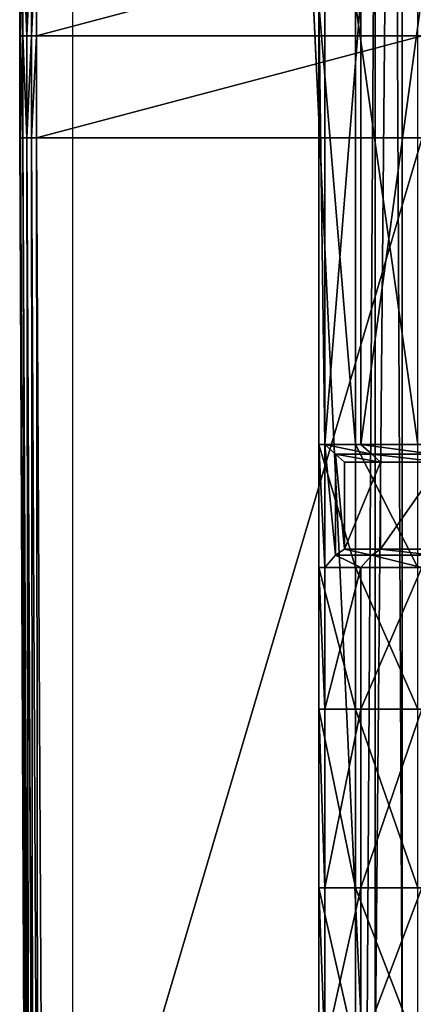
# Model space of a CAD drawing. Extents: x 0 to 31, y 0 to 21.2.
# Tile 6 of 256: x 0 to 1.3, y 1.6 to 4.7. Entities that reach past the tile are written whole.
import ezdxf

# ---------------------------------------------------------------- set-up
doc = ezdxf.new("R2010")
doc.units = 0
doc.header["$MEASUREMENT"] = 0
doc.layers.get('0').update_dxf_attribs({"color": 13, "linetype": 'CONTINUOUS'})
for name, color, linetype in [('CAST_IRON', 250, 'CONTINUOUS'), ('GALVANIZED_METAL', 252, 'CONTINUOUS'), ('GRATES', 250, 'CONTINUOUS')]:
    doc.layers.add(name, color=color, linetype=linetype)

# ---------------------------------------------------------------- blocks, each defined once
blk = doc.blocks.new('NGM5058UC_TRADECAD_DXF')
at = {"layer": 'CAST_IRON', "color": 0}
for p, q in [((-15.5194, -5.63065, 0.52785), (-15.5194, -5.95615, 0.52785)), ((-15.5194, -5.63065, 0.52785), (-15.5194, -5.95615, 0.52785)), ((-15.5193, -5.95615, 0.30235), (-15.5193, -5.63065, 0.30235)), ((-15.517, -5.63065, 0.54355), (-15.517, -5.95615, 0.54355)), ((-15.517, -5.63065, 0.54355), (-15.517, -5.95615, 0.54355)), ((-15.5094, -5.63065, 0.55895), (-15.5094, -5.95615, 0.55895)), ((-15.5094, -5.63065, 0.55895), (-15.5094, -5.95615, 0.55895)), ((-15.4969, -5.63065, 0.57145), (-15.4969, -5.95615, 0.57145)), ((-15.4969, -5.63065, 0.57145), (-15.4969, -5.95615, 0.57145)), ((-15.4815, -5.63065, 0.57905), (-15.4815, -5.95615, 0.57905)), ((-15.4815, -5.63065, 0.57905), (-15.4815, -5.95615, 0.57905)), ((-15.4658, -5.95615, 0.58145), (-15.4658, -5.63065, 0.58145)), ((-15.4658, -5.95615, 0.58145), (-15.4658, -5.63065, 0.58145)), ((-15.5193, -5.95615, 0.30235), (-15.5194, -5.95615, 0.52785)), ((-15.5194, -5.95615, 0.52785), (-15.5194, -6.28155, 0.52785)), ((-15.5193, -5.95615, 0.30235), (-15.5194, -5.95615, 0.52785)), ((-15.517, -5.95615, 0.54355), (-15.5194, -5.95615, 0.52785)), ((-15.517, -5.95615, 0.54355), (-15.5194, -5.95615, 0.52785)), ((-15.5194, -5.95615, 0.52785), (-15.5194, -6.28155, 0.52785)), ((-15.5193, -6.28155, 0.30235), (-15.5193, -5.95615, 0.30235)), ((-15.517, -5.95615, 0.54355), (-15.5094, -5.95615, 0.55895)), ((-15.517, -6.28155, 0.54355), (-15.517, -5.95615, 0.54355)), ((-15.517, -6.28155, 0.54355), (-15.517, -5.95615, 0.54355)), ((-15.517, -5.95615, 0.54355), (-15.5094, -5.95615, 0.55895)), ((-15.5094, -5.95615, 0.55895), (-15.4969, -5.95615, 0.57145)), ((-15.5094, -6.28155, 0.55895), (-15.5094, -5.95615, 0.55895)), ((-15.5094, -6.28155, 0.55895), (-15.5094, -5.95615, 0.55895)), ((-15.5094, -5.95615, 0.55895), (-15.4969, -5.95615, 0.57145)), ((-15.4969, -6.28155, 0.57145), (-15.4969, -5.95615, 0.57145)), ((-15.4969, -5.95615, 0.57145), (-15.4815, -5.95615, 0.57905)), ((-15.4969, -6.28155, 0.57145), (-15.4969, -5.95615, 0.57145)), ((-15.4969, -5.95615, 0.57145), (-15.4815, -5.95615, 0.57905)), ((-15.4815, -6.28155, 0.57905), (-15.4815, -5.95615, 0.57905)), ((-15.4815, -5.95615, 0.57905), (-15.4658, -5.95615, 0.58145)), ((-15.4815, -6.28155, 0.57905), (-15.4815, -5.95615, 0.57905)), ((-15.4815, -5.95615, 0.57905), (-15.4658, -5.95615, 0.58145)), ((-14.2368, -5.95615, 0.58145), (-15.4658, -5.95615, 0.58145)), ((-15.4658, -6.28155, 0.58145), (-15.4658, -5.95615, 0.58145)), ((-14.2368, -5.95615, 0.58145), (-15.4658, -5.95615, 0.58145)), ((-15.4658, -6.28155, 0.58145), (-15.4658, -5.95615, 0.58145)), ((-15.5193, -6.28155, 0.30235), (-15.5194, -6.28155, 0.52785)), ((-15.5194, -6.28155, 0.52785), (-15.5007, -10.33705, 0.52785)), ((-15.5193, -6.28155, 0.30235), (-15.5194, -6.28155, 0.52785)), ((-15.5194, -6.28155, 0.52785), (-15.5007, -10.33705, 0.52785)), ((-15.5194, -6.28155, 0.52785), (-15.517, -6.28155, 0.54355)), ((-15.5194, -6.28155, 0.52785), (-15.517, -6.28155, 0.54355)), ((-15.5011, -10.33755, 0.30235), (-15.5193, -6.28155, 0.30235)), ((-15.517, -6.28155, 0.54355), (-15.4982, -10.33795, 0.54365)), ((-15.517, -6.28155, 0.54355), (-15.4982, -10.33795, 0.54365)), ((-15.517, -6.28155, 0.54355), (-15.5094, -6.28155, 0.55895)), ((-15.517, -6.28155, 0.54355), (-15.5094, -6.28155, 0.55895)), ((-15.5094, -6.28155, 0.55895), (-15.4902, -10.34085, 0.55895)), ((-15.5094, -6.28155, 0.55895), (-15.4902, -10.34085, 0.55895)), ((-15.5094, -6.28155, 0.55895), (-15.4969, -6.28155, 0.57145)), ((-15.5094, -6.28155, 0.55895), (-15.4969, -6.28155, 0.57145)), ((-15.4969, -6.28155, 0.57145), (-15.4773, -10.34565, 0.57145)), ((-15.4969, -6.28155, 0.57145), (-15.4773, -10.34565, 0.57145)), ((-15.4969, -6.28155, 0.57145), (-15.4815, -6.28155, 0.57905)), ((-15.4969, -6.28155, 0.57145), (-15.4815, -6.28155, 0.57905)), ((-15.4658, -6.28155, 0.58145), (-15.4815, -6.28155, 0.57905)), ((-15.4815, -6.28155, 0.57905), (-15.4613, -10.35165, 0.57905)), ((-15.4815, -6.28155, 0.57905), (-15.4613, -10.35165, 0.57905)), ((-15.4658, -6.28155, 0.58145), (-15.4815, -6.28155, 0.57905)), ((-15.4449, -10.35775, 0.58145), (-15.4658, -6.28155, 0.58145)), ((-15.4658, -6.28155, 0.58145), (-14.2368, -6.28155, 0.58145)), ((-15.4658, -6.28155, 0.58145), (-14.2368, -6.28155, 0.58145)), ((-15.4449, -10.35775, 0.58145), (-15.4658, -6.28155, 0.58145))]:
    blk.add_line(p, q, dxfattribs=at)
at = {"layer": 'GALVANIZED_METAL', "color": 0}
for p, q in [((-15.3507, 10.51755, 0.40495), (-14.4147, -9.46165, 0.40085)), ((-15.3507, 10.51755, 0.40495), (-14.4147, -9.46165, 0.40085)), ((-15.3507, 10.51755, 0.40495), (-15.3507, -10.49875, 0.40085)), ((-14.2165, 9.40775, -1.89865), (-14.3866, -9.24295, -1.89865)), ((-14.2165, 9.40775, -1.89865), (-14.3866, -9.24295, -1.89865)), ((-14.3866, 9.23775, -1.89865), (-14.3866, -9.24295, -1.89865)), ((-14.3866, 9.23775, -1.89865), (-14.3866, -9.24295, -1.89865)), ((-14.3008, 9.18165, 0.40495), (-14.3008, -9.16545, 0.40085)), ((-14.3008, 9.18165, 0.40495), (-14.3008, -9.16545, 0.40085))]:
    blk.add_line(p, q, dxfattribs=at)
at = {"layer": 'GRATES', "color": 0}
for p, q in [((-14.5466, -5.83005, 0.98805), (-14.5466, -7.25815, 0.98805)), ((-14.5466, -5.83005, 0.98805), (-14.5466, -7.25815, 0.98805)), ((-14.4324, -5.83005, 0.98805), (-14.4324, -7.25815, 0.98805)), ((-14.4324, -5.83005, 0.98805), (-14.4324, -7.25815, 0.98805)), ((-14.5665, -7.25815, 0.70725), (-14.5665, -5.85375, 0.70725)), ((-14.5665, -7.25815, 0.70725), (-14.5665, -5.85375, 0.70725)), ((-14.4495, -7.25815, 0.70725), (-14.4495, -5.85375, 0.70725)), ((-14.4495, -7.25815, 0.70725), (-14.4495, -5.85375, 0.70725)), ((-14.5665, -7.25815, 0.70725), (-14.5466, -7.25815, 0.98805)), ((-14.5665, -7.64955, 0.70725), (-14.5665, -7.25815, 0.70725)), ((-14.5665, -7.25815, 0.70725), (-14.5466, -7.25815, 0.98805)), ((-14.4495, -7.25815, 0.70725), (-14.5665, -7.25815, 0.70725)), ((-14.5665, -7.64955, 0.70725), (-14.5665, -7.25815, 0.70725)), ((-14.4495, -7.25815, 0.70725), (-14.5665, -7.25815, 0.70725)), ((-14.5466, -7.25815, 0.98805), (-14.5466, -7.64955, 0.98805)), ((-14.5466, -7.25815, 0.98805), (-14.5129, -7.28865, 1.46245)), ((-14.5466, -7.25815, 0.98805), (-14.5466, -7.64955, 0.98805)), ((-14.4324, -7.25815, 0.98805), (-14.5466, -7.25815, 0.98805)), ((-14.5466, -7.25815, 0.98805), (-14.5129, -7.28865, 1.46245)), ((-14.4324, -7.25815, 0.98805), (-14.5466, -7.25815, 0.98805)), ((-14.4495, -7.64955, 0.70725), (-14.4495, -7.25815, 0.70725)), ((-14.4495, -7.25815, 0.70725), (-14.2508, -7.25815, 0.70725)), ((-14.4495, -7.25815, 0.70725), (-14.2508, -7.25815, 0.70725)), ((-14.4495, -7.64955, 0.70725), (-14.4495, -7.25815, 0.70725)), ((-14.4324, -7.25815, 0.98805), (-14.3974, -7.28865, 1.46245)), ((-14.4324, -7.25815, 0.98805), (-14.3974, -7.28865, 1.46245)), ((-14.4324, -7.25815, 0.98805), (-14.2384, -7.25815, 0.98805)), ((-14.4324, -7.25815, 0.98805), (-14.2384, -7.25815, 0.98805)), ((-14.4846, -7.31445, 1.85105), (-14.5129, -7.28865, 1.46245)), ((-14.5129, -7.28865, 1.46245), (-14.3974, -7.28865, 1.46245)), ((-14.5129, -7.28865, 1.46245), (-14.5129, -7.60995, 1.46245)), ((-14.4846, -7.31445, 1.85105), (-14.5129, -7.28865, 1.46245)), ((-14.5129, -7.28865, 1.46245), (-14.5129, -7.60995, 1.46245)), ((-14.5129, -7.28865, 1.46245), (-14.3974, -7.28865, 1.46245)), ((-14.3974, -7.28865, 1.46245), (-14.37, -7.31445, 1.85105)), ((-14.3974, -7.28865, 1.46245), (-14.37, -7.31445, 1.85105)), ((-14.3974, -7.28865, 1.46245), (-14.2011, -7.28865, 1.46245)), ((-14.3974, -7.28865, 1.46245), (-14.2011, -7.28865, 1.46245)), ((-14.37, -7.31445, 1.85105), (-14.4846, -7.31445, 1.85105)), ((-14.4846, -7.31445, 1.85105), (-14.4846, -7.59155, 1.85105)), ((-14.4846, -7.31445, 1.85105), (-14.4846, -7.59155, 1.85105)), ((-14.37, -7.31445, 1.85105), (-14.4846, -7.31445, 1.85105)), ((-14.1752, -7.31445, 1.85105), (-14.37, -7.31445, 1.85105)), ((-14.37, -7.31445, 1.85105), (-14.37, -7.59155, 1.85105)), ((-14.37, -7.31445, 1.85105), (-14.37, -7.59155, 1.85105)), ((-14.1752, -7.31445, 1.85105), (-14.37, -7.31445, 1.85105)), ((-14.5129, -7.60995, 1.46245), (-14.5466, -7.64955, 0.98805)), ((-14.5129, -7.60995, 1.46245), (-14.5466, -7.64955, 0.98805)), ((-14.4846, -7.59155, 1.85105), (-14.5129, -7.60995, 1.46245)), ((-14.4846, -7.59155, 1.85105), (-14.5129, -7.60995, 1.46245)), ((-14.5129, -7.60995, 1.46245), (-14.3974, -7.60995, 1.46245)), ((-14.5129, -7.60995, 1.46245), (-14.3974, -7.60995, 1.46245)), ((-14.37, -7.59155, 1.85105), (-14.4846, -7.59155, 1.85105)), ((-14.37, -7.59155, 1.85105), (-14.4846, -7.59155, 1.85105)), ((-14.3974, -7.60995, 1.46245), (-14.4324, -7.64955, 0.98805)), ((-14.3974, -7.60995, 1.46245), (-14.4324, -7.64955, 0.98805)), ((-14.37, -7.59155, 1.85105), (-14.3974, -7.60995, 1.46245)), ((-14.37, -7.59155, 1.85105), (-14.3974, -7.60995, 1.46245)), ((-14.3974, -7.60995, 1.46245), (-14.2011, -7.60995, 1.46245)), ((-14.3974, -7.60995, 1.46245), (-14.2011, -7.60995, 1.46245)), ((-14.37, -7.59155, 1.85105), (-14.1752, -7.59155, 1.85105)), ((-14.37, -7.59155, 1.85105), (-14.1752, -7.59155, 1.85105)), ((-14.5466, -7.64955, 0.98805), (-14.5665, -7.64955, 0.70725)), ((-14.5466, -7.64955, 0.98805), (-14.5665, -7.64955, 0.70725)), ((-14.5665, -8.10135, 0.70725), (-14.5665, -7.64955, 0.70725)), ((-14.4495, -7.64955, 0.70725), (-14.5665, -7.64955, 0.70725)), ((-14.5665, -8.10135, 0.70725), (-14.5665, -7.64955, 0.70725)), ((-14.4495, -7.64955, 0.70725), (-14.5665, -7.64955, 0.70725)), ((-14.5466, -7.64955, 0.98805), (-14.5466, -8.10135, 0.98805)), ((-14.4324, -7.64955, 0.98805), (-14.5466, -7.64955, 0.98805)), ((-14.5466, -7.64955, 0.98805), (-14.5466, -8.10135, 0.98805)), ((-14.4324, -7.64955, 0.98805), (-14.5466, -7.64955, 0.98805)), ((-14.4495, -8.10135, 0.70725), (-14.4495, -7.64955, 0.70725)), ((-14.4495, -7.64955, 0.70725), (-14.2508, -7.64955, 0.70725)), ((-14.4495, -7.64955, 0.70725), (-14.2508, -7.64955, 0.70725)), ((-14.4495, -8.10135, 0.70725), (-14.4495, -7.64955, 0.70725)), ((-14.2384, -7.64955, 0.98805), (-14.4324, -7.64955, 0.98805)), ((-14.4324, -7.64955, 0.98805), (-14.4324, -8.10135, 0.98805)), ((-14.4324, -7.64955, 0.98805), (-14.4324, -8.10135, 0.98805)), ((-14.2384, -7.64955, 0.98805), (-14.4324, -7.64955, 0.98805)), ((-14.5466, -8.10135, 0.98805), (-14.5665, -8.10135, 0.70725)), ((-14.5665, -8.10135, 0.70725), (-14.4495, -8.10135, 0.70725)), ((-14.5665, -8.10135, 0.70725), (-14.4495, -8.10135, 0.70725)), ((-14.5665, -8.10135, 0.70725), (-14.5665, -8.66995, 0.70725)), ((-14.5466, -8.10135, 0.98805), (-14.5665, -8.10135, 0.70725)), ((-14.5665, -8.10135, 0.70725), (-14.5665, -8.66995, 0.70725)), ((-14.5466, -8.66995, 0.98805), (-14.5466, -8.10135, 0.98805)), ((-14.5466, -8.10135, 0.98805), (-14.4324, -8.10135, 0.98805)), ((-14.5466, -8.10135, 0.98805), (-14.4324, -8.10135, 0.98805)), ((-14.5466, -8.66995, 0.98805), (-14.5466, -8.10135, 0.98805)), ((-14.2508, -8.10135, 0.59665), (-14.4495, -8.10135, 0.59665)), ((-14.4495, -8.10135, 0.59665), (-14.4495, -8.66995, 0.59665)), ((-14.4495, -8.66995, 0.70725), (-14.4495, -8.10135, 0.70725)), ((-14.4495, -8.10135, 0.59665), (-14.4495, -8.10135, 0.70725)), ((-14.4495, -8.66995, 0.70725), (-14.4495, -8.10135, 0.70725)), ((-14.4495, -8.10135, 0.59665), (-14.4495, -8.66995, 0.59665)), ((-14.4495, -8.10135, 0.70725), (-14.2508, -8.10135, 0.70725)), ((-14.4495, -8.10135, 0.70725), (-14.2508, -8.10135, 0.70725)), ((-14.4495, -8.10135, 0.59665), (-14.4495, -8.10135, 0.70725)), ((-14.2508, -8.10135, 0.59665), (-14.4495, -8.10135, 0.59665)), ((-14.4324, -8.10135, 0.98805), (-14.4324, -8.66995, 0.98805)), ((-14.2384, -8.10135, 0.98805), (-14.4324, -8.10135, 0.98805)), ((-14.4324, -8.10135, 0.98805), (-14.4324, -8.66995, 0.98805)), ((-14.2384, -8.10135, 0.98805), (-14.4324, -8.10135, 0.98805)), ((-14.5665, -8.66995, 0.70725), (-14.5466, -8.66995, 0.98805)), ((-14.5665, -9.18425, 0.70725), (-14.5665, -8.66995, 0.70725)), ((-14.4495, -8.66995, 0.70725), (-14.5665, -8.66995, 0.70725)), ((-14.5665, -9.18425, 0.70725), (-14.5665, -8.66995, 0.70725)), ((-14.4495, -8.66995, 0.70725), (-14.5665, -8.66995, 0.70725)), ((-14.5665, -8.66995, 0.70725), (-14.5466, -8.66995, 0.98805)), ((-14.5466, -8.66995, 0.98805), (-14.5466, -9.18425, 0.98805)), ((-14.4324, -8.66995, 0.98805), (-14.5466, -8.66995, 0.98805)), ((-14.5466, -8.66995, 0.98805), (-14.5466, -9.18425, 0.98805)), ((-14.4324, -8.66995, 0.98805), (-14.5466, -8.66995, 0.98805)), ((-14.4495, -9.18425, 0.70725), (-14.4495, -8.66995, 0.70725)), ((-14.4495, -8.66995, 0.59665), (-14.2508, -8.66995, 0.59665)), ((-14.4495, -8.66995, 0.59665), (-14.4495, -8.66995, 0.70725)), ((-14.4495, -9.18425, 0.70725), (-14.4495, -8.66995, 0.70725)), ((-14.4495, -9.18425, 0.59665), (-14.4495, -8.66995, 0.59665)), ((-14.4495, -8.66995, 0.59665), (-14.4495, -8.66995, 0.70725)), ((-14.4495, -8.66995, 0.59665), (-14.2508, -8.66995, 0.59665)), ((-14.4495, -9.18425, 0.59665), (-14.4495, -8.66995, 0.59665)), ((-14.4324, -9.18425, 0.98805), (-14.4324, -8.66995, 0.98805)), ((-14.4324, -8.66995, 0.98805), (-14.2384, -8.66995, 0.98805)), ((-14.4324, -9.18425, 0.98805), (-14.4324, -8.66995, 0.98805)), ((-14.4324, -8.66995, 0.98805), (-14.2384, -8.66995, 0.98805))]:
    blk.add_line(p, q, dxfattribs=at)
at = {"layer": 'CAST_IRON', "color": 0}
mesh = blk.add_polyface(dxfattribs=at)
corners = [(-15.5193, -5.63065, 0.30235), (-15.5194, -5.95615, 0.52785), (-15.5193, -5.95615, 0.30235), (-15.5194, -5.63065, 0.52785)]
mesh.append_faces([[corners[k] for k in face] for face in [(0, 1, 2), (1, 0, 3)]], dxfattribs={"vtx0": -1, "color": 0})
mesh = blk.add_polyface(dxfattribs=at)
corners = [(-15.5194, -5.63065, 0.52785), (-15.517, -5.95615, 0.54355), (-15.5194, -5.95615, 0.52785), (-15.517, -5.63065, 0.54355)]
mesh.append_faces([[corners[k] for k in face] for face in [(0, 1, 2), (1, 0, 3)]], dxfattribs={"vtx0": -1, "color": 0})
mesh = blk.add_polyface(dxfattribs=at)
corners = [(-15.517, -5.63065, 0.54355), (-15.5094, -5.95615, 0.55895), (-15.517, -5.95615, 0.54355), (-15.5094, -5.63065, 0.55895)]
mesh.append_faces([[corners[k] for k in face] for face in [(0, 1, 2), (1, 0, 3)]], dxfattribs={"vtx0": -1, "color": 0})
mesh = blk.add_polyface(dxfattribs=at)
corners = [(-15.5094, -5.63065, 0.55895), (-15.4969, -5.95615, 0.57145), (-15.5094, -5.95615, 0.55895), (-15.4969, -5.63065, 0.57145)]
mesh.append_faces([[corners[k] for k in face] for face in [(0, 1, 2), (1, 0, 3)]], dxfattribs={"vtx0": -1, "color": 0})
mesh = blk.add_polyface(dxfattribs=at)
corners = [(-15.4815, -5.63065, 0.57905), (-15.4969, -5.95615, 0.57145), (-15.4969, -5.63065, 0.57145), (-15.4815, -5.95615, 0.57905)]
mesh.append_faces([[corners[k] for k in face] for face in [(0, 1, 2), (1, 0, 3)]], dxfattribs={"vtx0": -1, "color": 0})
mesh = blk.add_polyface(dxfattribs=at)
corners = [(-15.4658, -5.63065, 0.58145), (-15.4815, -5.95615, 0.57905), (-15.4815, -5.63065, 0.57905), (-15.4658, -5.95615, 0.58145)]
mesh.append_faces([[corners[k] for k in face] for face in [(0, 1, 2), (1, 0, 3)]], dxfattribs={"vtx0": -1, "color": 0})
mesh = blk.add_polyface(dxfattribs=at)
corners = [(-14.2368, -5.63065, 0.58145), (-15.4658, -5.95615, 0.58145), (-15.4658, -5.63065, 0.58145), (-14.2368, -5.95615, 0.58145)]
mesh.append_faces([[corners[k] for k in face] for face in [(0, 1, 2), (1, 0, 3)]], dxfattribs={"vtx0": -1, "color": 0})
mesh = blk.add_polyface(dxfattribs=at)
corners = [(-15.5193, -5.95615, 0.30235), (-15.5194, -6.28155, 0.52785), (-15.5193, -6.28155, 0.30235), (-15.5194, -5.95615, 0.52785)]
mesh.append_faces([[corners[k] for k in face] for face in [(0, 1, 2), (1, 0, 3)]], dxfattribs={"vtx0": -1, "color": 0})
mesh = blk.add_polyface(dxfattribs=at)
corners = [(-15.5194, -5.95615, 0.52785), (-15.517, -6.28155, 0.54355), (-15.5194, -6.28155, 0.52785), (-15.517, -5.95615, 0.54355)]
mesh.append_faces([[corners[k] for k in face] for face in [(0, 1, 2), (1, 0, 3)]], dxfattribs={"vtx0": -1, "color": 0})
mesh = blk.add_polyface(dxfattribs=at)
corners = [(-15.517, -5.95615, 0.54355), (-15.5094, -6.28155, 0.55895), (-15.517, -6.28155, 0.54355), (-15.5094, -5.95615, 0.55895)]
mesh.append_faces([[corners[k] for k in face] for face in [(0, 1, 2), (1, 0, 3)]], dxfattribs={"vtx0": -1, "color": 0})
mesh = blk.add_polyface(dxfattribs=at)
corners = [(-15.5094, -5.95615, 0.55895), (-15.4969, -6.28155, 0.57145), (-15.5094, -6.28155, 0.55895), (-15.4969, -5.95615, 0.57145)]
mesh.append_faces([[corners[k] for k in face] for face in [(0, 1, 2), (1, 0, 3)]], dxfattribs={"vtx0": -1, "color": 0})
mesh = blk.add_polyface(dxfattribs=at)
corners = [(-15.4815, -5.95615, 0.57905), (-15.4969, -6.28155, 0.57145), (-15.4969, -5.95615, 0.57145), (-15.4815, -6.28155, 0.57905)]
mesh.append_faces([[corners[k] for k in face] for face in [(0, 1, 2), (1, 0, 3)]], dxfattribs={"vtx0": -1, "color": 0})
mesh = blk.add_polyface(dxfattribs=at)
corners = [(-15.4658, -5.95615, 0.58145), (-15.4815, -6.28155, 0.57905), (-15.4815, -5.95615, 0.57905), (-15.4658, -6.28155, 0.58145)]
mesh.append_faces([[corners[k] for k in face] for face in [(0, 1, 2), (1, 0, 3)]], dxfattribs={"vtx0": -1, "color": 0})
mesh = blk.add_polyface(dxfattribs=at)
corners = [(-14.2368, -5.95615, 0.58145), (-15.4658, -6.28155, 0.58145), (-15.4658, -5.95615, 0.58145), (-14.2368, -6.28155, 0.58145)]
mesh.append_faces([[corners[k] for k in face] for face in [(0, 1, 2), (1, 0, 3)]], dxfattribs={"vtx0": -1, "color": 0})
mesh = blk.add_polyface(dxfattribs=at)
corners = [(-15.5194, -6.28155, 0.52785), (-15.5007, -10.33705, 0.52785), (-15.5193, -6.28155, 0.30235)]
mesh.append_faces([[corners[k] for k in face] for face in [(0, 1, 2)]], dxfattribs={"color": 0})
mesh = blk.add_polyface(dxfattribs=at)
corners = [(-15.517, -6.28155, 0.54355), (-15.5007, -10.33705, 0.52785), (-15.5194, -6.28155, 0.52785)]
mesh.append_faces([[corners[k] for k in face] for face in [(0, 1, 2)]], dxfattribs={"color": 0})
mesh = blk.add_polyface(dxfattribs=at)
corners = [(-15.5193, -6.28155, 0.30235), (-15.5007, -10.33705, 0.52785), (-15.5011, -10.33755, 0.30235)]
mesh.append_faces([[corners[k] for k in face] for face in [(0, 1, 2)]], dxfattribs={"color": 0})
mesh = blk.add_polyface(dxfattribs=at)
corners = [(-15.517, -6.28155, 0.54355), (-15.4982, -10.33795, 0.54365), (-15.5007, -10.33705, 0.52785)]
mesh.append_faces([[corners[k] for k in face] for face in [(0, 1, 2)]], dxfattribs={"color": 0})
mesh = blk.add_polyface(dxfattribs=at)
corners = [(-15.5094, -6.28155, 0.55895), (-15.4982, -10.33795, 0.54365), (-15.517, -6.28155, 0.54355)]
mesh.append_faces([[corners[k] for k in face] for face in [(0, 1, 2)]], dxfattribs={"color": 0})
mesh = blk.add_polyface(dxfattribs=at)
corners = [(-15.5094, -6.28155, 0.55895), (-15.4902, -10.34085, 0.55895), (-15.4982, -10.33795, 0.54365)]
mesh.append_faces([[corners[k] for k in face] for face in [(0, 1, 2)]], dxfattribs={"color": 0})
mesh = blk.add_polyface(dxfattribs=at)
corners = [(-15.4969, -6.28155, 0.57145), (-15.4902, -10.34085, 0.55895), (-15.5094, -6.28155, 0.55895)]
mesh.append_faces([[corners[k] for k in face] for face in [(0, 1, 2)]], dxfattribs={"color": 0})
mesh = blk.add_polyface(dxfattribs=at)
corners = [(-15.4773, -10.34565, 0.57145), (-15.4902, -10.34085, 0.55895), (-15.4969, -6.28155, 0.57145)]
mesh.append_faces([[corners[k] for k in face] for face in [(0, 1, 2)]], dxfattribs={"color": 0})
mesh = blk.add_polyface(dxfattribs=at)
corners = [(-15.4773, -10.34565, 0.57145), (-15.4969, -6.28155, 0.57145), (-15.4815, -6.28155, 0.57905)]
mesh.append_faces([[corners[k] for k in face] for face in [(0, 1, 2)]], dxfattribs={"color": 0})
mesh = blk.add_polyface(dxfattribs=at)
corners = [(-15.4613, -10.35165, 0.57905), (-15.4773, -10.34565, 0.57145), (-15.4815, -6.28155, 0.57905)]
mesh.append_faces([[corners[k] for k in face] for face in [(0, 1, 2)]], dxfattribs={"color": 0})
mesh = blk.add_polyface(dxfattribs=at)
corners = [(-15.4613, -10.35165, 0.57905), (-15.4815, -6.28155, 0.57905), (-15.4658, -6.28155, 0.58145)]
mesh.append_faces([[corners[k] for k in face] for face in [(0, 1, 2)]], dxfattribs={"color": 0})
mesh = blk.add_polyface(dxfattribs=at)
corners = [(-14.2368, -6.28155, 0.58145), (-15.4449, -10.35775, 0.58145), (-15.4658, -6.28155, 0.58145), (-14.235, -9.16815, 0.58145)]
mesh.append_faces([[corners[k] for k in face] for face in [(0, 1, 2), (1, 0, 3)]], dxfattribs={"vtx0": -1, "color": 0})
mesh = blk.add_polyface(dxfattribs=at)
corners = [(-15.4449, -10.35775, 0.58145), (-15.4613, -10.35165, 0.57905), (-15.4658, -6.28155, 0.58145)]
mesh.append_faces([[corners[k] for k in face] for face in [(0, 1, 2)]], dxfattribs={"color": 0})
at = {"layer": 'GALVANIZED_METAL', "color": 0}
mesh = blk.add_polyface(dxfattribs=at)
corners = [(-14.4147, -9.46165, 0.40085), (-14.3008, 9.18165, 0.40495), (-15.3507, 10.51755, 0.40495), (-14.3008, -9.16545, 0.40085)]
mesh.append_faces([[corners[k] for k in face] for face in [(0, 1, 2), (1, 0, 3)]], dxfattribs={"vtx0": -1, "color": 0})
mesh = blk.add_polyface(dxfattribs=at)
corners = [(-14.4147, -9.46165, 0.40085), (-15.3507, 10.51755, 0.40495), (-15.3507, -10.49875, 0.40085)]
mesh.append_faces([[corners[k] for k in face] for face in [(0, 1, 2)]], dxfattribs={"color": 0})
mesh = blk.add_polyface(dxfattribs=at)
corners = [(-14.2165, -9.41305, -1.89865), (14.216, 9.40775, -1.89865), (-14.3866, -9.24295, -1.89865), (14.386, 9.23775, -1.89865)]
mesh.append_faces([[corners[k] for k in face] for face in [(0, 1, 2), (1, 0, 3)]], dxfattribs={"vtx0": -1, "color": 0})
mesh = blk.add_polyface(dxfattribs=at)
corners = [(14.216, 9.40775, -1.89865), (-14.2165, 9.40775, -1.89865), (-14.3866, -9.24295, -1.89865)]
mesh.append_faces([[corners[k] for k in face] for face in [(0, 1, 2)]], dxfattribs={"color": 0})
mesh = blk.add_polyface(dxfattribs=at)
corners = [(-14.2165, 9.40775, -1.89865), (-14.3866, 9.23775, -1.89865), (-14.3866, -9.24295, -1.89865)]
mesh.append_faces([[corners[k] for k in face] for face in [(0, 1, 2)]], dxfattribs={"color": 0})
mesh = blk.add_polyface(dxfattribs=at)
corners = [(-14.3866, 9.23775, -1.89865), (-14.3008, -9.16545, 0.40085), (-14.3866, -9.24295, -1.89865), (-14.3008, 9.18165, 0.40495)]
mesh.append_faces([[corners[k] for k in face] for face in [(0, 1, 2), (1, 0, 3)]], dxfattribs={"vtx0": -1, "color": 0})
at = {"layer": 'GRATES', "color": 0}
mesh = blk.add_polyface(dxfattribs=at)
corners = [(-14.5665, -5.85375, 0.70725), (-14.5466, -7.25815, 0.98805), (-14.5665, -7.25815, 0.70725), (-14.5466, -5.83005, 0.98805)]
mesh.append_faces([[corners[k] for k in face] for face in [(0, 1, 2), (1, 0, 3)]], dxfattribs={"vtx0": -1, "color": 0})
mesh = blk.add_polyface(dxfattribs=at)
corners = [(-14.4324, -5.83005, 0.98805), (-14.5466, -7.25815, 0.98805), (-14.5466, -5.83005, 0.98805), (-14.4324, -7.25815, 0.98805)]
mesh.append_faces([[corners[k] for k in face] for face in [(0, 1, 2), (1, 0, 3)]], dxfattribs={"vtx0": -1, "color": 0})
mesh = blk.add_polyface(dxfattribs=at)
corners = [(-14.2384, -5.83005, 0.98805), (-14.4324, -7.25815, 0.98805), (-14.4324, -5.83005, 0.98805), (-14.2384, -7.25815, 0.98805)]
mesh.append_faces([[corners[k] for k in face] for face in [(0, 1, 2), (1, 0, 3)]], dxfattribs={"vtx0": -1, "color": 0})
mesh = blk.add_polyface(dxfattribs=at)
corners = [(-14.4495, -7.25815, 0.70725), (-14.5665, -5.85375, 0.70725), (-14.5665, -7.25815, 0.70725), (-14.4495, -5.85375, 0.70725)]
mesh.append_faces([[corners[k] for k in face] for face in [(0, 1, 2), (1, 0, 3)]], dxfattribs={"vtx0": -1, "color": 0})
mesh = blk.add_polyface(dxfattribs=at)
corners = [(-14.2508, -7.25815, 0.70725), (-14.4495, -5.85375, 0.70725), (-14.4495, -7.25815, 0.70725), (-14.2508, -5.85375, 0.70725)]
mesh.append_faces([[corners[k] for k in face] for face in [(0, 1, 2), (1, 0, 3)]], dxfattribs={"vtx0": -1, "color": 0})
mesh = blk.add_polyface(dxfattribs=at)
corners = [(-14.5665, -7.25815, 0.70725), (-14.5466, -7.64955, 0.98805), (-14.5665, -7.64955, 0.70725), (-14.5466, -7.25815, 0.98805)]
mesh.append_faces([[corners[k] for k in face] for face in [(0, 1, 2), (1, 0, 3)]], dxfattribs={"vtx0": -1, "color": 0})
mesh = blk.add_polyface(dxfattribs=at)
corners = [(-14.4495, -7.64955, 0.70725), (-14.5665, -7.25815, 0.70725), (-14.5665, -7.64955, 0.70725), (-14.4495, -7.25815, 0.70725)]
mesh.append_faces([[corners[k] for k in face] for face in [(0, 1, 2), (1, 0, 3)]], dxfattribs={"vtx0": -1, "color": 0})
mesh = blk.add_polyface(dxfattribs=at)
corners = [(-14.5466, -7.25815, 0.98805), (-14.5129, -7.60995, 1.46245), (-14.5466, -7.64955, 0.98805), (-14.5129, -7.28865, 1.46245)]
mesh.append_faces([[corners[k] for k in face] for face in [(0, 1, 2), (1, 0, 3)]], dxfattribs={"vtx0": -1, "color": 0})
mesh = blk.add_polyface(dxfattribs=at)
corners = [(-14.3974, -7.28865, 1.46245), (-14.5466, -7.25815, 0.98805), (-14.4324, -7.25815, 0.98805), (-14.5129, -7.28865, 1.46245)]
mesh.append_faces([[corners[k] for k in face] for face in [(0, 1, 2), (1, 0, 3)]], dxfattribs={"vtx0": -1, "color": 0})
mesh = blk.add_polyface(dxfattribs=at)
corners = [(-14.2508, -7.64955, 0.70725), (-14.4495, -7.25815, 0.70725), (-14.4495, -7.64955, 0.70725), (-14.2508, -7.25815, 0.70725)]
mesh.append_faces([[corners[k] for k in face] for face in [(0, 1, 2), (1, 0, 3)]], dxfattribs={"vtx0": -1, "color": 0})
mesh = blk.add_polyface(dxfattribs=at)
corners = [(-14.2011, -7.28865, 1.46245), (-14.4324, -7.25815, 0.98805), (-14.2384, -7.25815, 0.98805), (-14.3974, -7.28865, 1.46245)]
mesh.append_faces([[corners[k] for k in face] for face in [(0, 1, 2), (1, 0, 3)]], dxfattribs={"vtx0": -1, "color": 0})
mesh = blk.add_polyface(dxfattribs=at)
corners = [(-14.37, -7.31445, 1.85105), (-14.5129, -7.28865, 1.46245), (-14.3974, -7.28865, 1.46245), (-14.4846, -7.31445, 1.85105)]
mesh.append_faces([[corners[k] for k in face] for face in [(0, 1, 2), (1, 0, 3)]], dxfattribs={"vtx0": -1, "color": 0})
mesh = blk.add_polyface(dxfattribs=at)
corners = [(-14.5129, -7.28865, 1.46245), (-14.4846, -7.59155, 1.85105), (-14.5129, -7.60995, 1.46245), (-14.4846, -7.31445, 1.85105)]
mesh.append_faces([[corners[k] for k in face] for face in [(0, 1, 2), (1, 0, 3)]], dxfattribs={"vtx0": -1, "color": 0})
mesh = blk.add_polyface(dxfattribs=at)
corners = [(-14.1752, -7.31445, 1.85105), (-14.3974, -7.28865, 1.46245), (-14.2011, -7.28865, 1.46245), (-14.37, -7.31445, 1.85105)]
mesh.append_faces([[corners[k] for k in face] for face in [(0, 1, 2), (1, 0, 3)]], dxfattribs={"vtx0": -1, "color": 0})
mesh = blk.add_polyface(dxfattribs=at)
corners = [(-14.37, -7.31445, 1.85105), (-14.4846, -7.59155, 1.85105), (-14.4846, -7.31445, 1.85105), (-14.37, -7.59155, 1.85105)]
mesh.append_faces([[corners[k] for k in face] for face in [(0, 1, 2), (1, 0, 3)]], dxfattribs={"vtx0": -1, "color": 0})
mesh = blk.add_polyface(dxfattribs=at)
corners = [(-14.1752, -7.31445, 1.85105), (-14.37, -7.59155, 1.85105), (-14.37, -7.31445, 1.85105), (-14.1752, -7.59155, 1.85105)]
mesh.append_faces([[corners[k] for k in face] for face in [(0, 1, 2), (1, 0, 3)]], dxfattribs={"vtx0": -1, "color": 0})
mesh = blk.add_polyface(dxfattribs=at)
corners = [(-14.5129, -7.60995, 1.46245), (-14.4324, -7.64955, 0.98805), (-14.5466, -7.64955, 0.98805), (-14.3974, -7.60995, 1.46245)]
mesh.append_faces([[corners[k] for k in face] for face in [(0, 1, 2), (1, 0, 3)]], dxfattribs={"vtx0": -1, "color": 0})
mesh = blk.add_polyface(dxfattribs=at)
corners = [(-14.4846, -7.59155, 1.85105), (-14.3974, -7.60995, 1.46245), (-14.5129, -7.60995, 1.46245), (-14.37, -7.59155, 1.85105)]
mesh.append_faces([[corners[k] for k in face] for face in [(0, 1, 2), (1, 0, 3)]], dxfattribs={"vtx0": -1, "color": 0})
mesh = blk.add_polyface(dxfattribs=at)
corners = [(-14.3974, -7.60995, 1.46245), (-14.2384, -7.64955, 0.98805), (-14.4324, -7.64955, 0.98805), (-14.2011, -7.60995, 1.46245)]
mesh.append_faces([[corners[k] for k in face] for face in [(0, 1, 2), (1, 0, 3)]], dxfattribs={"vtx0": -1, "color": 0})
mesh = blk.add_polyface(dxfattribs=at)
corners = [(-14.37, -7.59155, 1.85105), (-14.2011, -7.60995, 1.46245), (-14.3974, -7.60995, 1.46245), (-14.1752, -7.59155, 1.85105)]
mesh.append_faces([[corners[k] for k in face] for face in [(0, 1, 2), (1, 0, 3)]], dxfattribs={"vtx0": -1, "color": 0})
mesh = blk.add_polyface(dxfattribs=at)
corners = [(-14.5665, -7.64955, 0.70725), (-14.5466, -8.10135, 0.98805), (-14.5665, -8.10135, 0.70725), (-14.5466, -7.64955, 0.98805)]
mesh.append_faces([[corners[k] for k in face] for face in [(0, 1, 2), (1, 0, 3)]], dxfattribs={"vtx0": -1, "color": 0})
mesh = blk.add_polyface(dxfattribs=at)
corners = [(-14.4495, -8.10135, 0.70725), (-14.5665, -7.64955, 0.70725), (-14.5665, -8.10135, 0.70725), (-14.4495, -7.64955, 0.70725)]
mesh.append_faces([[corners[k] for k in face] for face in [(0, 1, 2), (1, 0, 3)]], dxfattribs={"vtx0": -1, "color": 0})
mesh = blk.add_polyface(dxfattribs=at)
corners = [(-14.4324, -7.64955, 0.98805), (-14.5466, -8.10135, 0.98805), (-14.5466, -7.64955, 0.98805), (-14.4324, -8.10135, 0.98805)]
mesh.append_faces([[corners[k] for k in face] for face in [(0, 1, 2), (1, 0, 3)]], dxfattribs={"vtx0": -1, "color": 0})
mesh = blk.add_polyface(dxfattribs=at)
corners = [(-14.2508, -8.10135, 0.70725), (-14.4495, -7.64955, 0.70725), (-14.4495, -8.10135, 0.70725), (-14.2508, -7.64955, 0.70725)]
mesh.append_faces([[corners[k] for k in face] for face in [(0, 1, 2), (1, 0, 3)]], dxfattribs={"vtx0": -1, "color": 0})
mesh = blk.add_polyface(dxfattribs=at)
corners = [(-14.2384, -7.64955, 0.98805), (-14.4324, -8.10135, 0.98805), (-14.4324, -7.64955, 0.98805), (-14.2384, -8.10135, 0.98805)]
mesh.append_faces([[corners[k] for k in face] for face in [(0, 1, 2), (1, 0, 3)]], dxfattribs={"vtx0": -1, "color": 0})
mesh = blk.add_polyface(dxfattribs=at)
corners = [(-14.4495, -8.66995, 0.70725), (-14.5665, -8.10135, 0.70725), (-14.5665, -8.66995, 0.70725), (-14.4495, -8.10135, 0.70725)]
mesh.append_faces([[corners[k] for k in face] for face in [(0, 1, 2), (1, 0, 3)]], dxfattribs={"vtx0": -1, "color": 0})
mesh = blk.add_polyface(dxfattribs=at)
corners = [(-14.5665, -8.10135, 0.70725), (-14.5466, -8.66995, 0.98805), (-14.5665, -8.66995, 0.70725), (-14.5466, -8.10135, 0.98805)]
mesh.append_faces([[corners[k] for k in face] for face in [(0, 1, 2), (1, 0, 3)]], dxfattribs={"vtx0": -1, "color": 0})
mesh = blk.add_polyface(dxfattribs=at)
corners = [(-14.4324, -8.10135, 0.98805), (-14.5466, -8.66995, 0.98805), (-14.5466, -8.10135, 0.98805), (-14.4324, -8.66995, 0.98805)]
mesh.append_faces([[corners[k] for k in face] for face in [(0, 1, 2), (1, 0, 3)]], dxfattribs={"vtx0": -1, "color": 0})
mesh = blk.add_polyface(dxfattribs=at)
corners = [(-14.2508, -8.66995, 0.59665), (-14.4495, -8.10135, 0.59665), (-14.4495, -8.66995, 0.59665), (-14.2508, -8.10135, 0.59665)]
mesh.append_faces([[corners[k] for k in face] for face in [(0, 1, 2), (1, 0, 3)]], dxfattribs={"vtx0": -1, "color": 0})
mesh = blk.add_polyface(dxfattribs=at)
corners = [(-14.4495, -8.10135, 0.59665), (-14.4495, -8.66995, 0.70725), (-14.4495, -8.66995, 0.59665), (-14.4495, -8.10135, 0.70725)]
mesh.append_faces([[corners[k] for k in face] for face in [(0, 1, 2), (1, 0, 3)]], dxfattribs={"vtx0": -1, "color": 0})
mesh = blk.add_polyface(dxfattribs=at)
corners = [(-14.2508, -8.10135, 0.70725), (-14.4495, -8.10135, 0.59665), (-14.2508, -8.10135, 0.59665), (-14.4495, -8.10135, 0.70725)]
mesh.append_faces([[corners[k] for k in face] for face in [(0, 1, 2), (1, 0, 3)]], dxfattribs={"vtx0": -1, "color": 0})
mesh = blk.add_polyface(dxfattribs=at)
corners = [(-14.2384, -8.10135, 0.98805), (-14.4324, -8.66995, 0.98805), (-14.4324, -8.10135, 0.98805), (-14.2384, -8.66995, 0.98805)]
mesh.append_faces([[corners[k] for k in face] for face in [(0, 1, 2), (1, 0, 3)]], dxfattribs={"vtx0": -1, "color": 0})
mesh = blk.add_polyface(dxfattribs=at)
corners = [(-14.5665, -8.66995, 0.70725), (-14.5466, -9.18425, 0.98805), (-14.5665, -9.18425, 0.70725), (-14.5466, -8.66995, 0.98805)]
mesh.append_faces([[corners[k] for k in face] for face in [(0, 1, 2), (1, 0, 3)]], dxfattribs={"vtx0": -1, "color": 0})
mesh = blk.add_polyface(dxfattribs=at)
corners = [(-14.4495, -9.18425, 0.70725), (-14.5665, -8.66995, 0.70725), (-14.5665, -9.18425, 0.70725), (-14.4495, -8.66995, 0.70725)]
mesh.append_faces([[corners[k] for k in face] for face in [(0, 1, 2), (1, 0, 3)]], dxfattribs={"vtx0": -1, "color": 0})
mesh = blk.add_polyface(dxfattribs=at)
corners = [(-14.4324, -8.66995, 0.98805), (-14.5466, -9.18425, 0.98805), (-14.5466, -8.66995, 0.98805), (-14.4324, -9.18425, 0.98805)]
mesh.append_faces([[corners[k] for k in face] for face in [(0, 1, 2), (1, 0, 3)]], dxfattribs={"vtx0": -1, "color": 0})
mesh = blk.add_polyface(dxfattribs=at)
corners = [(-14.4495, -8.66995, 0.59665), (-14.4495, -9.18425, 0.70725), (-14.4495, -9.18425, 0.59665), (-14.4495, -8.66995, 0.70725)]
mesh.append_faces([[corners[k] for k in face] for face in [(0, 1, 2), (1, 0, 3)]], dxfattribs={"vtx0": -1, "color": 0})
mesh = blk.add_polyface(dxfattribs=at)
corners = [(-14.2508, -9.18425, 0.59665), (-14.4495, -8.66995, 0.59665), (-14.4495, -9.18425, 0.59665), (-14.2508, -8.66995, 0.59665)]
mesh.append_faces([[corners[k] for k in face] for face in [(0, 1, 2), (1, 0, 3)]], dxfattribs={"vtx0": -1, "color": 0})
mesh = blk.add_polyface(dxfattribs=at)
corners = [(-14.2384, -8.66995, 0.98805), (-14.4324, -9.18425, 0.98805), (-14.4324, -8.66995, 0.98805), (-14.2384, -9.18425, 0.98805)]
mesh.append_faces([[corners[k] for k in face] for face in [(0, 1, 2), (1, 0, 3)]], dxfattribs={"vtx0": -1, "color": 0})
blk = doc.blocks.new('NGM5058UC_TRADECAD_DWG')
at = {"color": 0}
blk.add_blockref('NGM5058UC_TRADECAD_DXF', (15.5194, 10.62185, 1.89865), dxfattribs=at)

msp = doc.modelspace()

# ---------------------------------------------------------------- block references
at = {"color": 0}
msp.add_blockref('NGM5058UC_TRADECAD_DWG', (0, 0), dxfattribs=at)

doc.saveas('drawing.dxf')
